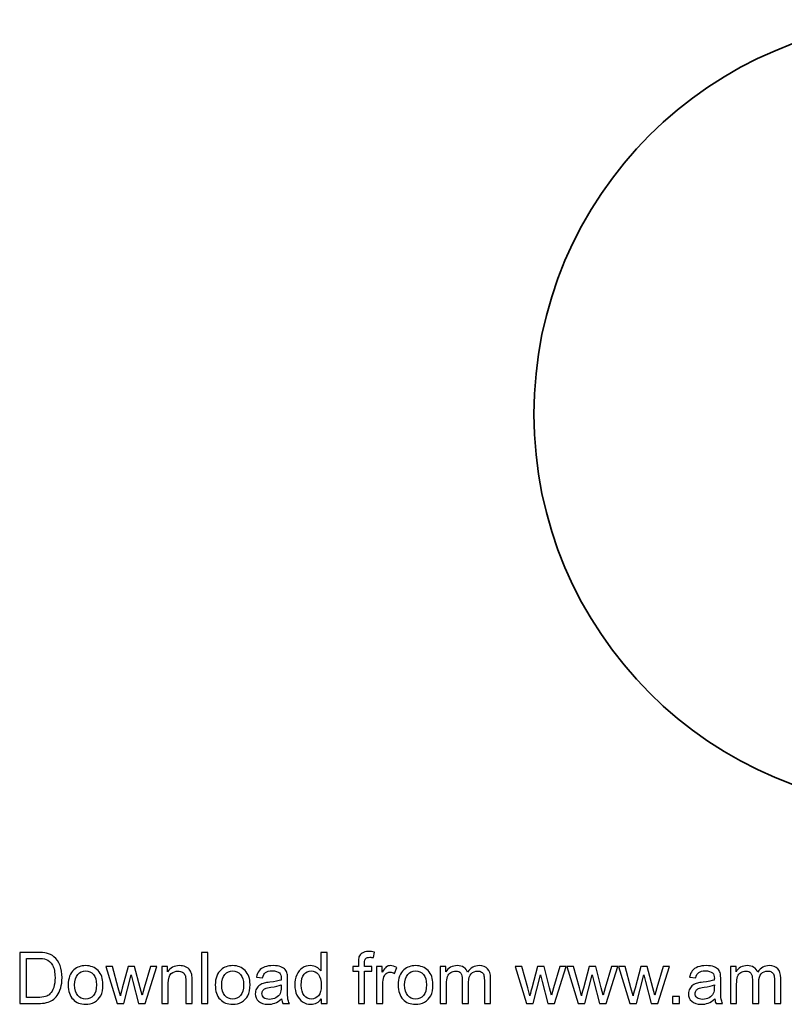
# Model space of a CAD drawing. Header units: millimetres. Extents: x -108 to 92, y -218 to 210.
# Tile 1 of 4: x -108 to -17, y -218 to -101. Entities that reach past the tile are written whole.
import ezdxf

# ---------------------------------------------------------------- set-up
doc = ezdxf.new("R2010")
doc.units = ezdxf.units.MM
doc.header["$MEASUREMENT"] = 0
doc.layers.add('Layer 1', color=7, linetype='Continuous')

msp = doc.modelspace()

# ---------------------------------------------------------------- linework, layer by layer
at = {"layer": 'Layer 1', "color": 1, "lineweight": 35}
msp.add_open_spline([(-0.2912, -100.9356), (-26.0983, -100.9356), (-47.0191, -121.8568), (-47.0191, -147.6639), (-47.0191, -173.471), (-26.0983, -194.3917), (-0.2912, -194.3917), (25.5159, -194.3917), (46.437, -173.471), (46.437, -147.6639), (46.437, -121.8568), (25.5159, -100.9356), (-0.2912, -100.9356)], degree=3, knots=[0, 0, 0, 0, 0.25, 0.25, 0.25, 0.5, 0.5, 0.5, 0.75, 0.75, 0.75, 1, 1, 1, 1], dxfattribs=at)
at = {"layer": 'Layer 1', "color": 250}
for points, knots in [([(-107.9042, -217.501), (-107.9042, -217.501), (-107.9042, -211.4388), (-107.9042, -211.4388), (-107.9042, -211.4388), (-105.8157, -211.4388), (-105.8157, -211.4388), (-105.3444, -211.4388), (-104.9846, -211.4671), (-104.7362, -211.5249), (-104.3891, -211.6054), (-104.0927, -211.7507), (-103.8472, -211.9595), (-103.5269, -212.2305), (-103.2884, -212.5748), (-103.1304, -212.9953), (-102.9709, -213.4158), (-102.8919, -213.897), (-102.8919, -214.4375), (-102.8919, -214.8975), (-102.9455, -215.3053), (-103.0527, -215.6609), (-103.16, -216.0165), (-103.2983, -216.3114), (-103.4662, -216.5443), (-103.6355, -216.7771), (-103.819, -216.9605), (-104.0194, -217.0932), (-104.2183, -217.2272), (-104.4596, -217.3288), (-104.7419, -217.398), (-105.0255, -217.4671), (-105.35, -217.501), (-105.7169, -217.501), (-105.7169, -217.501), (-107.9042, -217.501), (-107.9042, -217.501)], [0, 0, 0, 0, 0.08333333, 0.08333333, 0.08333333, 0.16666667, 0.16666667, 0.16666667, 0.25, 0.25, 0.25, 0.33333333, 0.33333333, 0.33333333, 0.41666667, 0.41666667, 0.41666667, 0.5, 0.5, 0.5, 0.58333333, 0.58333333, 0.58333333, 0.66666667, 0.66666667, 0.66666667, 0.75, 0.75, 0.75, 0.83333333, 0.83333333, 0.83333333, 0.91666667, 0.91666667, 0.91666667, 1, 1, 1, 1]), ([(-107.0998, -216.7898), (-107.0998, -216.7898), (-105.8072, -216.7898), (-105.8072, -216.7898), (-105.4079, -216.7898), (-105.0946, -216.7531), (-104.8674, -216.6783), (-104.6403, -216.6035), (-104.4596, -216.4991), (-104.3242, -216.3636), (-104.1351, -216.1731), (-103.9869, -215.9163), (-103.8811, -215.5946), (-103.7752, -215.2728), (-103.7216, -214.8834), (-103.7216, -214.4248), (-103.7216, -213.7898), (-103.826, -213.3015), (-104.0335, -212.96), (-104.2409, -212.6185), (-104.4935, -212.3899), (-104.7912, -212.2742), (-105.0057, -212.191), (-105.3515, -212.15), (-105.8284, -212.15), (-105.8284, -212.15), (-107.0998, -212.15), (-107.0998, -212.15), (-107.0998, -212.15), (-107.0998, -216.7898), (-107.0998, -216.7898)], [0, 0, 0, 0, 0.1, 0.1, 0.1, 0.2, 0.2, 0.2, 0.3, 0.3, 0.3, 0.4, 0.4, 0.4, 0.5, 0.5, 0.5, 0.6, 0.6, 0.6, 0.7, 0.7, 0.7, 0.8, 0.8, 0.8, 0.9, 0.9, 0.9, 1, 1, 1, 1]), ([(-86.3676, -217.501), (-86.3676, -217.501), (-86.3676, -211.4388), (-86.3676, -211.4388), (-86.3676, -211.4388), (-85.6226, -211.4388), (-85.6226, -211.4388), (-85.6226, -211.4388), (-85.6226, -217.501), (-85.6226, -217.501), (-85.6226, -217.501), (-86.3676, -217.501), (-86.3676, -217.501)], [0, 0, 0, 0, 0.25, 0.25, 0.25, 0.5, 0.5, 0.5, 0.75, 0.75, 0.75, 1, 1, 1, 1]), ([(-72.2156, -217.501), (-72.2156, -217.501), (-72.2156, -216.9436), (-72.2156, -216.9436), (-72.4935, -217.3768), (-72.9028, -217.5941), (-73.4432, -217.5941), (-73.7932, -217.5941), (-74.1149, -217.4982), (-74.407, -217.3049), (-74.7005, -217.1129), (-74.9277, -216.8434), (-75.09, -216.4991), (-75.2509, -216.1534), (-75.3313, -215.7569), (-75.3313, -215.3081), (-75.3313, -214.8707), (-75.2579, -214.4742), (-75.1126, -214.1171), (-74.9658, -213.7615), (-74.7471, -213.4878), (-74.455, -213.2987), (-74.1643, -213.1082), (-73.8369, -213.0136), (-73.4771, -213.0136), (-73.2118, -213.0136), (-72.9761, -213.0701), (-72.7701, -213.1816), (-72.5641, -213.2931), (-72.3962, -213.4398), (-72.2664, -213.619), (-72.2664, -213.619), (-72.2664, -211.4388), (-72.2664, -211.4388), (-72.2664, -211.4388), (-71.5213, -211.4388), (-71.5213, -211.4388), (-71.5213, -211.4388), (-71.5213, -217.501), (-71.5213, -217.501), (-71.5213, -217.501), (-72.2156, -217.501), (-72.2156, -217.501)], [0, 0, 0, 0, 0.07142857, 0.07142857, 0.07142857, 0.14285714, 0.14285714, 0.14285714, 0.21428571, 0.21428571, 0.21428571, 0.28571429, 0.28571429, 0.28571429, 0.35714286, 0.35714286, 0.35714286, 0.42857143, 0.42857143, 0.42857143, 0.5, 0.5, 0.5, 0.57142857, 0.57142857, 0.57142857, 0.64285714, 0.64285714, 0.64285714, 0.71428571, 0.71428571, 0.71428571, 0.78571429, 0.78571429, 0.78571429, 0.85714286, 0.85714286, 0.85714286, 0.92857143, 0.92857143, 0.92857143, 1, 1, 1, 1]), ([(-67.8129, -217.501), (-67.8129, -217.501), (-67.8129, -213.6825), (-67.8129, -213.6825), (-67.8129, -213.6825), (-68.4733, -213.6825), (-68.4733, -213.6825), (-68.4733, -213.6825), (-68.4733, -213.1068), (-68.4733, -213.1068), (-68.4733, -213.1068), (-67.8129, -213.1068), (-67.8129, -213.1068), (-67.8129, -213.1068), (-67.8129, -212.6411), (-67.8129, -212.6411), (-67.8129, -212.3462), (-67.7875, -212.1275), (-67.7353, -211.9849), (-67.6633, -211.793), (-67.5391, -211.6364), (-67.3585, -211.5165), (-67.1793, -211.3965), (-66.9267, -211.3372), (-66.6022, -211.3372), (-66.3919, -211.3372), (-66.1605, -211.3626), (-65.9065, -211.412), (-65.9065, -211.412), (-66.018, -212.064), (-66.018, -212.064), (-66.1732, -212.0372), (-66.3185, -212.023), (-66.4568, -212.023), (-66.6826, -212.023), (-66.842, -212.071), (-66.9366, -212.167), (-67.0297, -212.2629), (-67.0763, -212.4421), (-67.0763, -212.7046), (-67.0763, -212.7046), (-67.0763, -213.1068), (-67.0763, -213.1068), (-67.0763, -213.1068), (-66.2212, -213.1068), (-66.2212, -213.1068), (-66.2212, -213.1068), (-66.2212, -213.6825), (-66.2212, -213.6825), (-66.2212, -213.6825), (-67.0678, -213.6825), (-67.0678, -213.6825), (-67.0678, -213.6825), (-67.0678, -217.501), (-67.0678, -217.501), (-67.0678, -217.501), (-67.8129, -217.501), (-67.8129, -217.501)], [0, 0, 0, 0, 0.05263158, 0.05263158, 0.05263158, 0.10526316, 0.10526316, 0.10526316, 0.15789474, 0.15789474, 0.15789474, 0.21052632, 0.21052632, 0.21052632, 0.26315789, 0.26315789, 0.26315789, 0.31578947, 0.31578947, 0.31578947, 0.36842105, 0.36842105, 0.36842105, 0.42105263, 0.42105263, 0.42105263, 0.47368421, 0.47368421, 0.47368421, 0.52631579, 0.52631579, 0.52631579, 0.57894737, 0.57894737, 0.57894737, 0.63157895, 0.63157895, 0.63157895, 0.68421053, 0.68421053, 0.68421053, 0.73684211, 0.73684211, 0.73684211, 0.78947368, 0.78947368, 0.78947368, 0.84210526, 0.84210526, 0.84210526, 0.89473684, 0.89473684, 0.89473684, 0.94736842, 0.94736842, 0.94736842, 1, 1, 1, 1]), ([(-102.1623, -215.3039), (-102.1623, -214.4925), (-101.9365, -213.8914), (-101.4836, -213.5005), (-101.1068, -213.1759), (-100.6453, -213.0136), (-100.1021, -213.0136), (-99.4995, -213.0136), (-99.0056, -213.2112), (-98.6218, -213.6063), (-98.2394, -214), (-98.0475, -214.5461), (-98.0475, -215.2418), (-98.0475, -215.8062), (-98.1321, -216.2493), (-98.3015, -216.5725), (-98.4708, -216.8956), (-98.7178, -217.1468), (-99.0423, -217.326), (-99.3655, -217.5052), (-99.7197, -217.5941), (-100.1021, -217.5941), (-100.7173, -217.5941), (-101.214, -217.398), (-101.5936, -217.0043), (-101.9732, -216.6106), (-102.1623, -216.0433), (-102.1623, -215.3039)], [0, 0, 0, 0, 0.11111111, 0.11111111, 0.11111111, 0.22222222, 0.22222222, 0.22222222, 0.33333333, 0.33333333, 0.33333333, 0.44444444, 0.44444444, 0.44444444, 0.55555556, 0.55555556, 0.55555556, 0.66666667, 0.66666667, 0.66666667, 0.77777778, 0.77777778, 0.77777778, 0.88888889, 0.88888889, 0.88888889, 1, 1, 1, 1]), ([(-96.3838, -217.501), (-96.3838, -217.501), (-97.7116, -213.1068), (-97.7116, -213.1068), (-97.7116, -213.1068), (-96.9327, -213.1068), (-96.9327, -213.1068), (-96.9327, -213.1068), (-96.2314, -215.6426), (-96.2314, -215.6426), (-96.2314, -215.6426), (-95.983, -216.5866), (-95.983, -216.5866), (-95.9731, -216.54), (-95.8969, -216.2381), (-95.7558, -215.6807), (-95.7558, -215.6807), (-95.0601, -213.1068), (-95.0601, -213.1068), (-95.0601, -213.1068), (-94.2967, -213.1068), (-94.2967, -213.1068), (-94.2967, -213.1068), (-93.6349, -215.6581), (-93.6349, -215.6581), (-93.6349, -215.6581), (-93.419, -216.4949), (-93.419, -216.4949), (-93.419, -216.4949), (-93.1664, -215.6468), (-93.1664, -215.6468), (-93.1664, -215.6468), (-92.4072, -213.1068), (-92.4072, -213.1068), (-92.4072, -213.1068), (-91.6833, -213.1068), (-91.6833, -213.1068), (-91.6833, -213.1068), (-93.062, -217.501), (-93.062, -217.501), (-93.062, -217.501), (-93.8325, -217.501), (-93.8325, -217.501), (-93.8325, -217.501), (-94.5296, -214.8721), (-94.5296, -214.8721), (-94.5296, -214.8721), (-94.706, -214.12), (-94.706, -214.12), (-94.706, -214.12), (-95.595, -217.501), (-95.595, -217.501), (-95.595, -217.501), (-96.3838, -217.501), (-96.3838, -217.501)], [0, 0, 0, 0, 0.05555556, 0.05555556, 0.05555556, 0.11111111, 0.11111111, 0.11111111, 0.16666667, 0.16666667, 0.16666667, 0.22222222, 0.22222222, 0.22222222, 0.27777778, 0.27777778, 0.27777778, 0.33333333, 0.33333333, 0.33333333, 0.38888889, 0.38888889, 0.38888889, 0.44444444, 0.44444444, 0.44444444, 0.5, 0.5, 0.5, 0.55555556, 0.55555556, 0.55555556, 0.61111111, 0.61111111, 0.61111111, 0.66666667, 0.66666667, 0.66666667, 0.72222222, 0.72222222, 0.72222222, 0.77777778, 0.77777778, 0.77777778, 0.83333333, 0.83333333, 0.83333333, 0.88888889, 0.88888889, 0.88888889, 0.94444444, 0.94444444, 0.94444444, 1, 1, 1, 1]), ([(-91.0596, -217.501), (-91.0596, -217.501), (-91.0596, -213.1068), (-91.0596, -213.1068), (-91.0596, -213.1068), (-90.3907, -213.1068), (-90.3907, -213.1068), (-90.3907, -213.1068), (-90.3907, -213.7305), (-90.3907, -213.7305), (-90.069, -213.2521), (-89.6033, -213.0136), (-88.9951, -213.0136), (-88.7298, -213.0136), (-88.4871, -213.0616), (-88.2656, -213.1562), (-88.044, -213.2507), (-87.8775, -213.3763), (-87.7675, -213.5301), (-87.6574, -213.6839), (-87.5798, -213.8674), (-87.536, -214.079), (-87.5092, -214.2173), (-87.4951, -214.4586), (-87.4951, -214.8029), (-87.4951, -214.8029), (-87.4951, -217.501), (-87.4951, -217.501), (-87.4951, -217.501), (-88.2402, -217.501), (-88.2402, -217.501), (-88.2402, -217.501), (-88.2402, -214.8312), (-88.2402, -214.8312), (-88.2402, -214.5278), (-88.2684, -214.3006), (-88.3263, -214.151), (-88.3841, -214.0014), (-88.4871, -213.8815), (-88.6339, -213.7912), (-88.7806, -213.7023), (-88.9542, -213.6571), (-89.1518, -213.6571), (-89.4679, -213.6571), (-89.7402, -213.7573), (-89.9702, -213.9591), (-90.2002, -214.1595), (-90.3145, -214.5419), (-90.3145, -215.1035), (-90.3145, -215.1035), (-90.3145, -217.501), (-90.3145, -217.501), (-90.3145, -217.501), (-91.0596, -217.501), (-91.0596, -217.501)], [0, 0, 0, 0, 0.05555556, 0.05555556, 0.05555556, 0.11111111, 0.11111111, 0.11111111, 0.16666667, 0.16666667, 0.16666667, 0.22222222, 0.22222222, 0.22222222, 0.27777778, 0.27777778, 0.27777778, 0.33333333, 0.33333333, 0.33333333, 0.38888889, 0.38888889, 0.38888889, 0.44444444, 0.44444444, 0.44444444, 0.5, 0.5, 0.5, 0.55555556, 0.55555556, 0.55555556, 0.61111111, 0.61111111, 0.61111111, 0.66666667, 0.66666667, 0.66666667, 0.72222222, 0.72222222, 0.72222222, 0.77777778, 0.77777778, 0.77777778, 0.83333333, 0.83333333, 0.83333333, 0.88888889, 0.88888889, 0.88888889, 0.94444444, 0.94444444, 0.94444444, 1, 1, 1, 1]), ([(-84.7491, -215.3039), (-84.7491, -214.4925), (-84.5233, -213.8914), (-84.0704, -213.5005), (-83.6936, -213.1759), (-83.2321, -213.0136), (-82.6889, -213.0136), (-82.0863, -213.0136), (-81.5924, -213.2112), (-81.2086, -213.6063), (-80.8262, -214), (-80.6343, -214.5461), (-80.6343, -215.2418), (-80.6343, -215.8062), (-80.7189, -216.2493), (-80.8883, -216.5725), (-81.0576, -216.8956), (-81.3046, -217.1468), (-81.6291, -217.326), (-81.9523, -217.5052), (-82.3065, -217.5941), (-82.6889, -217.5941), (-83.3041, -217.5941), (-83.8008, -217.398), (-84.1804, -217.0043), (-84.56, -216.6106), (-84.7491, -216.0433), (-84.7491, -215.3039)], [0, 0, 0, 0, 0.11111111, 0.11111111, 0.11111111, 0.22222222, 0.22222222, 0.22222222, 0.33333333, 0.33333333, 0.33333333, 0.44444444, 0.44444444, 0.44444444, 0.55555556, 0.55555556, 0.55555556, 0.66666667, 0.66666667, 0.66666667, 0.77777778, 0.77777778, 0.77777778, 0.88888889, 0.88888889, 0.88888889, 1, 1, 1, 1]), ([(-76.8906, -216.9507), (-77.1672, -217.1863), (-77.4339, -217.3514), (-77.6893, -217.4488), (-77.9447, -217.5462), (-78.2184, -217.5941), (-78.512, -217.5941), (-78.9946, -217.5941), (-79.3657, -217.477), (-79.6253, -217.2414), (-79.885, -217.0071), (-80.0148, -216.7065), (-80.0148, -216.3411), (-80.0148, -216.1266), (-79.9654, -215.9304), (-79.868, -215.7526), (-79.7693, -215.5748), (-79.6409, -215.4337), (-79.4828, -215.3265), (-79.3234, -215.2192), (-79.1456, -215.1374), (-78.9466, -215.0823), (-78.7998, -215.0442), (-78.5783, -215.0076), (-78.2834, -214.9709), (-77.6822, -214.9003), (-77.2377, -214.8142), (-76.9541, -214.7155), (-76.9513, -214.6139), (-76.9499, -214.5489), (-76.9499, -214.5221), (-76.9499, -214.2202), (-77.0204, -214.0071), (-77.1615, -213.8829), (-77.352, -213.715), (-77.6357, -213.6317), (-78.011, -213.6317), (-78.3624, -213.6317), (-78.622, -213.6938), (-78.7885, -213.8166), (-78.9565, -213.9393), (-79.0792, -214.1567), (-79.1597, -214.4699), (-79.1597, -214.4699), (-79.8878, -214.3683), (-79.8878, -214.3683), (-79.8215, -214.0565), (-79.7128, -213.8039), (-79.5604, -213.612), (-79.408, -213.4201), (-79.1879, -213.2733), (-78.9, -213.1689), (-78.6136, -213.0659), (-78.2791, -213.0136), (-77.9009, -213.0136), (-77.5256, -213.0136), (-77.2194, -213.0574), (-76.9837, -213.1463), (-76.7495, -213.2352), (-76.5759, -213.3453), (-76.4658, -213.4793), (-76.3558, -213.6134), (-76.2782, -213.7827), (-76.233, -213.9873), (-76.209, -214.1143), (-76.1963, -214.3429), (-76.1963, -214.6717), (-76.1963, -214.6717), (-76.1963, -215.6595), (-76.1963, -215.6595), (-76.1963, -216.3495), (-76.1808, -216.7856), (-76.1498, -216.9704), (-76.1201, -217.1553), (-76.058, -217.3317), (-75.9677, -217.501), (-75.9677, -217.501), (-76.7467, -217.501), (-76.7467, -217.501), (-76.8214, -217.3444), (-76.8694, -217.1609), (-76.8906, -216.9507)], [0, 0, 0, 0, 0.03703704, 0.03703704, 0.03703704, 0.07407407, 0.07407407, 0.07407407, 0.11111111, 0.11111111, 0.11111111, 0.14814815, 0.14814815, 0.14814815, 0.18518519, 0.18518519, 0.18518519, 0.22222222, 0.22222222, 0.22222222, 0.25925926, 0.25925926, 0.25925926, 0.2962963, 0.2962963, 0.2962963, 0.33333333, 0.33333333, 0.33333333, 0.37037037, 0.37037037, 0.37037037, 0.40740741, 0.40740741, 0.40740741, 0.44444444, 0.44444444, 0.44444444, 0.48148148, 0.48148148, 0.48148148, 0.51851852, 0.51851852, 0.51851852, 0.55555556, 0.55555556, 0.55555556, 0.59259259, 0.59259259, 0.59259259, 0.62962963, 0.62962963, 0.62962963, 0.66666667, 0.66666667, 0.66666667, 0.7037037, 0.7037037, 0.7037037, 0.74074074, 0.74074074, 0.74074074, 0.77777778, 0.77777778, 0.77777778, 0.81481481, 0.81481481, 0.81481481, 0.85185185, 0.85185185, 0.85185185, 0.88888889, 0.88888889, 0.88888889, 0.92592593, 0.92592593, 0.92592593, 0.96296296, 0.96296296, 0.96296296, 1, 1, 1, 1]), ([(-65.6469, -217.501), (-65.6469, -217.501), (-65.6469, -213.1068), (-65.6469, -213.1068), (-65.6469, -213.1068), (-64.978, -213.1068), (-64.978, -213.1068), (-64.978, -213.1068), (-64.978, -213.7799), (-64.978, -213.7799), (-64.8073, -213.468), (-64.6492, -213.262), (-64.5039, -213.1632), (-64.3585, -213.063), (-64.1991, -213.0136), (-64.0255, -213.0136), (-63.7743, -213.0136), (-63.5189, -213.0927), (-63.2593, -213.2493), (-63.2593, -213.2493), (-63.5245, -213.9365), (-63.5245, -213.9365), (-63.7052, -213.8349), (-63.8858, -213.7841), (-64.0664, -213.7841), (-64.2287, -213.7841), (-64.374, -213.8335), (-64.5024, -213.9309), (-64.6309, -214.0282), (-64.7226, -214.1637), (-64.7776, -214.3373), (-64.8609, -214.6012), (-64.9018, -214.8904), (-64.9018, -215.2051), (-64.9018, -215.2051), (-64.9018, -217.501), (-64.9018, -217.501), (-64.9018, -217.501), (-65.6469, -217.501), (-65.6469, -217.501)], [0, 0, 0, 0, 0.07692308, 0.07692308, 0.07692308, 0.15384615, 0.15384615, 0.15384615, 0.23076923, 0.23076923, 0.23076923, 0.30769231, 0.30769231, 0.30769231, 0.38461538, 0.38461538, 0.38461538, 0.46153846, 0.46153846, 0.46153846, 0.53846154, 0.53846154, 0.53846154, 0.61538462, 0.61538462, 0.61538462, 0.69230769, 0.69230769, 0.69230769, 0.76923077, 0.76923077, 0.76923077, 0.84615385, 0.84615385, 0.84615385, 0.92307692, 0.92307692, 0.92307692, 1, 1, 1, 1]), ([(-63.0984, -215.3039), (-63.0984, -214.4925), (-62.8726, -213.8914), (-62.4197, -213.5005), (-62.0429, -213.1759), (-61.5814, -213.0136), (-61.0382, -213.0136), (-60.4356, -213.0136), (-59.9417, -213.2112), (-59.5579, -213.6063), (-59.1755, -214), (-58.9836, -214.5461), (-58.9836, -215.2418), (-58.9836, -215.8062), (-59.0682, -216.2493), (-59.2376, -216.5725), (-59.4069, -216.8956), (-59.6539, -217.1468), (-59.9784, -217.326), (-60.3016, -217.5052), (-60.6558, -217.5941), (-61.0382, -217.5941), (-61.6534, -217.5941), (-62.1501, -217.398), (-62.5297, -217.0043), (-62.9093, -216.6106), (-63.0984, -216.0433), (-63.0984, -215.3039)], [0, 0, 0, 0, 0.11111111, 0.11111111, 0.11111111, 0.22222222, 0.22222222, 0.22222222, 0.33333333, 0.33333333, 0.33333333, 0.44444444, 0.44444444, 0.44444444, 0.55555556, 0.55555556, 0.55555556, 0.66666667, 0.66666667, 0.66666667, 0.77777778, 0.77777778, 0.77777778, 0.88888889, 0.88888889, 0.88888889, 1, 1, 1, 1]), ([(-58.1101, -217.501), (-58.1101, -217.501), (-58.1101, -213.1068), (-58.1101, -213.1068), (-58.1101, -213.1068), (-57.4412, -213.1068), (-57.4412, -213.1068), (-57.4412, -213.1068), (-57.4412, -213.7277), (-57.4412, -213.7277), (-57.3044, -213.5132), (-57.1209, -213.3396), (-56.8923, -213.2098), (-56.6637, -213.0786), (-56.4041, -213.0136), (-56.112, -213.0136), (-55.7874, -213.0136), (-55.5207, -213.0814), (-55.3133, -213.2154), (-55.1058, -213.3509), (-54.9591, -213.5386), (-54.8744, -213.7813), (-54.5245, -213.2691), (-54.0715, -213.0136), (-53.5127, -213.0136), (-53.0752, -213.0136), (-52.738, -213.1336), (-52.5037, -213.3749), (-52.2681, -213.6162), (-52.1495, -213.9873), (-52.1495, -214.4883), (-52.1495, -214.4883), (-52.1495, -217.501), (-52.1495, -217.501), (-52.1495, -217.501), (-52.8946, -217.501), (-52.8946, -217.501), (-52.8946, -217.501), (-52.8946, -214.7352), (-52.8946, -214.7352), (-52.8946, -214.4389), (-52.92, -214.2244), (-52.968, -214.0932), (-53.016, -213.9619), (-53.1035, -213.8575), (-53.2319, -213.7771), (-53.3589, -213.6966), (-53.5084, -213.6571), (-53.6792, -213.6571), (-53.9896, -213.6571), (-54.2465, -213.7601), (-54.4511, -213.9647), (-54.6557, -214.1708), (-54.7573, -214.4996), (-54.7573, -214.9511), (-54.7573, -214.9511), (-54.7573, -217.501), (-54.7573, -217.501), (-54.7573, -217.501), (-55.5024, -217.501), (-55.5024, -217.501), (-55.5024, -217.501), (-55.5024, -214.6491), (-55.5024, -214.6491), (-55.5024, -214.3189), (-55.563, -214.0706), (-55.6844, -213.9055), (-55.8057, -213.7404), (-56.0047, -213.6571), (-56.2799, -213.6571), (-56.4887, -213.6571), (-56.682, -213.7122), (-56.8598, -213.8222), (-57.0376, -213.9323), (-57.1661, -214.0932), (-57.2465, -214.3062), (-57.3255, -214.5179), (-57.365, -214.8241), (-57.365, -215.2235), (-57.365, -215.2235), (-57.365, -217.501), (-57.365, -217.501), (-57.365, -217.501), (-58.1101, -217.501), (-58.1101, -217.501)], [0, 0, 0, 0, 0.03571429, 0.03571429, 0.03571429, 0.07142857, 0.07142857, 0.07142857, 0.10714286, 0.10714286, 0.10714286, 0.14285714, 0.14285714, 0.14285714, 0.17857143, 0.17857143, 0.17857143, 0.21428571, 0.21428571, 0.21428571, 0.25, 0.25, 0.25, 0.28571429, 0.28571429, 0.28571429, 0.32142857, 0.32142857, 0.32142857, 0.35714286, 0.35714286, 0.35714286, 0.39285714, 0.39285714, 0.39285714, 0.42857143, 0.42857143, 0.42857143, 0.46428571, 0.46428571, 0.46428571, 0.5, 0.5, 0.5, 0.53571429, 0.53571429, 0.53571429, 0.57142857, 0.57142857, 0.57142857, 0.60714286, 0.60714286, 0.60714286, 0.64285714, 0.64285714, 0.64285714, 0.67857143, 0.67857143, 0.67857143, 0.71428571, 0.71428571, 0.71428571, 0.75, 0.75, 0.75, 0.78571429, 0.78571429, 0.78571429, 0.82142857, 0.82142857, 0.82142857, 0.85714286, 0.85714286, 0.85714286, 0.89285714, 0.89285714, 0.89285714, 0.92857143, 0.92857143, 0.92857143, 0.96428571, 0.96428571, 0.96428571, 1, 1, 1, 1]), ([(-47.9148, -217.501), (-47.9148, -217.501), (-49.2426, -213.1068), (-49.2426, -213.1068), (-49.2426, -213.1068), (-48.4637, -213.1068), (-48.4637, -213.1068), (-48.4637, -213.1068), (-47.7624, -215.6426), (-47.7624, -215.6426), (-47.7624, -215.6426), (-47.514, -216.5866), (-47.514, -216.5866), (-47.5041, -216.54), (-47.4279, -216.2381), (-47.2868, -215.6807), (-47.2868, -215.6807), (-46.5911, -213.1068), (-46.5911, -213.1068), (-46.5911, -213.1068), (-45.8277, -213.1068), (-45.8277, -213.1068), (-45.8277, -213.1068), (-45.1659, -215.6581), (-45.1659, -215.6581), (-45.1659, -215.6581), (-44.95, -216.4949), (-44.95, -216.4949), (-44.95, -216.4949), (-44.6974, -215.6468), (-44.6974, -215.6468), (-44.6974, -215.6468), (-43.9382, -213.1068), (-43.9382, -213.1068), (-43.9382, -213.1068), (-43.2143, -213.1068), (-43.2143, -213.1068), (-43.2143, -213.1068), (-44.593, -217.501), (-44.593, -217.501), (-44.593, -217.501), (-45.3635, -217.501), (-45.3635, -217.501), (-45.3635, -217.501), (-46.0606, -214.8721), (-46.0606, -214.8721), (-46.0606, -214.8721), (-46.237, -214.12), (-46.237, -214.12), (-46.237, -214.12), (-47.126, -217.501), (-47.126, -217.501), (-47.126, -217.501), (-47.9148, -217.501), (-47.9148, -217.501)], [0, 0, 0, 0, 0.05555556, 0.05555556, 0.05555556, 0.11111111, 0.11111111, 0.11111111, 0.16666667, 0.16666667, 0.16666667, 0.22222222, 0.22222222, 0.22222222, 0.27777778, 0.27777778, 0.27777778, 0.33333333, 0.33333333, 0.33333333, 0.38888889, 0.38888889, 0.38888889, 0.44444444, 0.44444444, 0.44444444, 0.5, 0.5, 0.5, 0.55555556, 0.55555556, 0.55555556, 0.61111111, 0.61111111, 0.61111111, 0.66666667, 0.66666667, 0.66666667, 0.72222222, 0.72222222, 0.72222222, 0.77777778, 0.77777778, 0.77777778, 0.83333333, 0.83333333, 0.83333333, 0.88888889, 0.88888889, 0.88888889, 0.94444444, 0.94444444, 0.94444444, 1, 1, 1, 1]), ([(-41.8004, -217.501), (-41.8004, -217.501), (-43.1282, -213.1068), (-43.1282, -213.1068), (-43.1282, -213.1068), (-42.3493, -213.1068), (-42.3493, -213.1068), (-42.3493, -213.1068), (-41.648, -215.6426), (-41.648, -215.6426), (-41.648, -215.6426), (-41.3996, -216.5866), (-41.3996, -216.5866), (-41.3897, -216.54), (-41.3135, -216.2381), (-41.1724, -215.6807), (-41.1724, -215.6807), (-40.4767, -213.1068), (-40.4767, -213.1068), (-40.4767, -213.1068), (-39.7133, -213.1068), (-39.7133, -213.1068), (-39.7133, -213.1068), (-39.0515, -215.6581), (-39.0515, -215.6581), (-39.0515, -215.6581), (-38.8356, -216.4949), (-38.8356, -216.4949), (-38.8356, -216.4949), (-38.583, -215.6468), (-38.583, -215.6468), (-38.583, -215.6468), (-37.8238, -213.1068), (-37.8238, -213.1068), (-37.8238, -213.1068), (-37.0999, -213.1068), (-37.0999, -213.1068), (-37.0999, -213.1068), (-38.4786, -217.501), (-38.4786, -217.501), (-38.4786, -217.501), (-39.2491, -217.501), (-39.2491, -217.501), (-39.2491, -217.501), (-39.9462, -214.8721), (-39.9462, -214.8721), (-39.9462, -214.8721), (-40.1226, -214.12), (-40.1226, -214.12), (-40.1226, -214.12), (-41.0116, -217.501), (-41.0116, -217.501), (-41.0116, -217.501), (-41.8004, -217.501), (-41.8004, -217.501)], [0, 0, 0, 0, 0.05555556, 0.05555556, 0.05555556, 0.11111111, 0.11111111, 0.11111111, 0.16666667, 0.16666667, 0.16666667, 0.22222222, 0.22222222, 0.22222222, 0.27777778, 0.27777778, 0.27777778, 0.33333333, 0.33333333, 0.33333333, 0.38888889, 0.38888889, 0.38888889, 0.44444444, 0.44444444, 0.44444444, 0.5, 0.5, 0.5, 0.55555556, 0.55555556, 0.55555556, 0.61111111, 0.61111111, 0.61111111, 0.66666667, 0.66666667, 0.66666667, 0.72222222, 0.72222222, 0.72222222, 0.77777778, 0.77777778, 0.77777778, 0.83333333, 0.83333333, 0.83333333, 0.88888889, 0.88888889, 0.88888889, 0.94444444, 0.94444444, 0.94444444, 1, 1, 1, 1]), ([(-35.686, -217.501), (-35.686, -217.501), (-37.0138, -213.1068), (-37.0138, -213.1068), (-37.0138, -213.1068), (-36.2349, -213.1068), (-36.2349, -213.1068), (-36.2349, -213.1068), (-35.5336, -215.6426), (-35.5336, -215.6426), (-35.5336, -215.6426), (-35.2852, -216.5866), (-35.2852, -216.5866), (-35.2753, -216.54), (-35.1991, -216.2381), (-35.058, -215.6807), (-35.058, -215.6807), (-34.3623, -213.1068), (-34.3623, -213.1068), (-34.3623, -213.1068), (-33.5989, -213.1068), (-33.5989, -213.1068), (-33.5989, -213.1068), (-32.9371, -215.6581), (-32.9371, -215.6581), (-32.9371, -215.6581), (-32.7212, -216.4949), (-32.7212, -216.4949), (-32.7212, -216.4949), (-32.4686, -215.6468), (-32.4686, -215.6468), (-32.4686, -215.6468), (-31.7094, -213.1068), (-31.7094, -213.1068), (-31.7094, -213.1068), (-30.9855, -213.1068), (-30.9855, -213.1068), (-30.9855, -213.1068), (-32.3642, -217.501), (-32.3642, -217.501), (-32.3642, -217.501), (-33.1347, -217.501), (-33.1347, -217.501), (-33.1347, -217.501), (-33.8318, -214.8721), (-33.8318, -214.8721), (-33.8318, -214.8721), (-34.0082, -214.12), (-34.0082, -214.12), (-34.0082, -214.12), (-34.8972, -217.501), (-34.8972, -217.501), (-34.8972, -217.501), (-35.686, -217.501), (-35.686, -217.501)], [0, 0, 0, 0, 0.05555556, 0.05555556, 0.05555556, 0.11111111, 0.11111111, 0.11111111, 0.16666667, 0.16666667, 0.16666667, 0.22222222, 0.22222222, 0.22222222, 0.27777778, 0.27777778, 0.27777778, 0.33333333, 0.33333333, 0.33333333, 0.38888889, 0.38888889, 0.38888889, 0.44444444, 0.44444444, 0.44444444, 0.5, 0.5, 0.5, 0.55555556, 0.55555556, 0.55555556, 0.61111111, 0.61111111, 0.61111111, 0.66666667, 0.66666667, 0.66666667, 0.72222222, 0.72222222, 0.72222222, 0.77777778, 0.77777778, 0.77777778, 0.83333333, 0.83333333, 0.83333333, 0.88888889, 0.88888889, 0.88888889, 0.94444444, 0.94444444, 0.94444444, 1, 1, 1, 1]), ([(-25.6064, -216.9507), (-25.883, -217.1863), (-26.1497, -217.3514), (-26.4051, -217.4488), (-26.6605, -217.5462), (-26.9342, -217.5941), (-27.2278, -217.5941), (-27.7104, -217.5941), (-28.0815, -217.477), (-28.3411, -217.2414), (-28.6008, -217.0071), (-28.7306, -216.7065), (-28.7306, -216.3411), (-28.7306, -216.1266), (-28.6812, -215.9304), (-28.5838, -215.7526), (-28.4851, -215.5748), (-28.3567, -215.4337), (-28.1986, -215.3265), (-28.0392, -215.2192), (-27.8614, -215.1374), (-27.6624, -215.0823), (-27.5156, -215.0442), (-27.2941, -215.0076), (-26.9992, -214.9709), (-26.398, -214.9003), (-25.9535, -214.8142), (-25.6699, -214.7155), (-25.6671, -214.6139), (-25.6657, -214.5489), (-25.6657, -214.5221), (-25.6657, -214.2202), (-25.7362, -214.0071), (-25.8773, -213.8829), (-26.0678, -213.715), (-26.3515, -213.6317), (-26.7268, -213.6317), (-27.0782, -213.6317), (-27.3378, -213.6938), (-27.5043, -213.8166), (-27.6723, -213.9393), (-27.795, -214.1567), (-27.8755, -214.4699), (-27.8755, -214.4699), (-28.6036, -214.3683), (-28.6036, -214.3683), (-28.5373, -214.0565), (-28.4286, -213.8039), (-28.2762, -213.612), (-28.1238, -213.4201), (-27.9037, -213.2733), (-27.6158, -213.1689), (-27.3294, -213.0659), (-26.9949, -213.0136), (-26.6167, -213.0136), (-26.2414, -213.0136), (-25.9352, -213.0574), (-25.6995, -213.1463), (-25.4653, -213.2352), (-25.2917, -213.3453), (-25.1816, -213.4793), (-25.0716, -213.6134), (-24.994, -213.7827), (-24.9488, -213.9873), (-24.9248, -214.1143), (-24.9121, -214.3429), (-24.9121, -214.6717), (-24.9121, -214.6717), (-24.9121, -215.6595), (-24.9121, -215.6595), (-24.9121, -216.3495), (-24.8966, -216.7856), (-24.8656, -216.9704), (-24.8359, -217.1553), (-24.7738, -217.3317), (-24.6835, -217.501), (-24.6835, -217.501), (-25.4625, -217.501), (-25.4625, -217.501), (-25.5372, -217.3444), (-25.5852, -217.1609), (-25.6064, -216.9507)], [0, 0, 0, 0, 0.03703704, 0.03703704, 0.03703704, 0.07407407, 0.07407407, 0.07407407, 0.11111111, 0.11111111, 0.11111111, 0.14814815, 0.14814815, 0.14814815, 0.18518519, 0.18518519, 0.18518519, 0.22222222, 0.22222222, 0.22222222, 0.25925926, 0.25925926, 0.25925926, 0.2962963, 0.2962963, 0.2962963, 0.33333333, 0.33333333, 0.33333333, 0.37037037, 0.37037037, 0.37037037, 0.40740741, 0.40740741, 0.40740741, 0.44444444, 0.44444444, 0.44444444, 0.48148148, 0.48148148, 0.48148148, 0.51851852, 0.51851852, 0.51851852, 0.55555556, 0.55555556, 0.55555556, 0.59259259, 0.59259259, 0.59259259, 0.62962963, 0.62962963, 0.62962963, 0.66666667, 0.66666667, 0.66666667, 0.7037037, 0.7037037, 0.7037037, 0.74074074, 0.74074074, 0.74074074, 0.77777778, 0.77777778, 0.77777778, 0.81481481, 0.81481481, 0.81481481, 0.85185185, 0.85185185, 0.85185185, 0.88888889, 0.88888889, 0.88888889, 0.92592593, 0.92592593, 0.92592593, 0.96296296, 0.96296296, 0.96296296, 1, 1, 1, 1]), ([(-23.7677, -217.501), (-23.7677, -217.501), (-23.7677, -213.1068), (-23.7677, -213.1068), (-23.7677, -213.1068), (-23.0988, -213.1068), (-23.0988, -213.1068), (-23.0988, -213.1068), (-23.0988, -213.7277), (-23.0988, -213.7277), (-22.962, -213.5132), (-22.7785, -213.3396), (-22.5499, -213.2098), (-22.3213, -213.0786), (-22.0617, -213.0136), (-21.7696, -213.0136), (-21.445, -213.0136), (-21.1783, -213.0814), (-20.9709, -213.2154), (-20.7634, -213.3509), (-20.6167, -213.5386), (-20.532, -213.7813), (-20.1821, -213.2691), (-19.7291, -213.0136), (-19.1703, -213.0136), (-18.7328, -213.0136), (-18.3956, -213.1336), (-18.1613, -213.3749), (-17.9257, -213.6162), (-17.8071, -213.9873), (-17.8071, -214.4883), (-17.8071, -214.4883), (-17.8071, -217.501), (-17.8071, -217.501), (-17.8071, -217.501), (-18.5522, -217.501), (-18.5522, -217.501), (-18.5522, -217.501), (-18.5522, -214.7352), (-18.5522, -214.7352), (-18.5522, -214.4389), (-18.5776, -214.2244), (-18.6256, -214.0932), (-18.6736, -213.9619), (-18.7611, -213.8575), (-18.8895, -213.7771), (-19.0165, -213.6966), (-19.166, -213.6571), (-19.3368, -213.6571), (-19.6472, -213.6571), (-19.9041, -213.7601), (-20.1087, -213.9647), (-20.3133, -214.1708), (-20.4149, -214.4996), (-20.4149, -214.9511), (-20.4149, -214.9511), (-20.4149, -217.501), (-20.4149, -217.501), (-20.4149, -217.501), (-21.16, -217.501), (-21.16, -217.501), (-21.16, -217.501), (-21.16, -214.6491), (-21.16, -214.6491), (-21.16, -214.3189), (-21.2206, -214.0706), (-21.342, -213.9055), (-21.4633, -213.7404), (-21.6623, -213.6571), (-21.9375, -213.6571), (-22.1463, -213.6571), (-22.3396, -213.7122), (-22.5174, -213.8222), (-22.6952, -213.9323), (-22.8237, -214.0932), (-22.9041, -214.3062), (-22.9831, -214.5179), (-23.0226, -214.8241), (-23.0226, -215.2235), (-23.0226, -215.2235), (-23.0226, -217.501), (-23.0226, -217.501), (-23.0226, -217.501), (-23.7677, -217.501), (-23.7677, -217.501)], [0, 0, 0, 0, 0.03571429, 0.03571429, 0.03571429, 0.07142857, 0.07142857, 0.07142857, 0.10714286, 0.10714286, 0.10714286, 0.14285714, 0.14285714, 0.14285714, 0.17857143, 0.17857143, 0.17857143, 0.21428571, 0.21428571, 0.21428571, 0.25, 0.25, 0.25, 0.28571429, 0.28571429, 0.28571429, 0.32142857, 0.32142857, 0.32142857, 0.35714286, 0.35714286, 0.35714286, 0.39285714, 0.39285714, 0.39285714, 0.42857143, 0.42857143, 0.42857143, 0.46428571, 0.46428571, 0.46428571, 0.5, 0.5, 0.5, 0.53571429, 0.53571429, 0.53571429, 0.57142857, 0.57142857, 0.57142857, 0.60714286, 0.60714286, 0.60714286, 0.64285714, 0.64285714, 0.64285714, 0.67857143, 0.67857143, 0.67857143, 0.71428571, 0.71428571, 0.71428571, 0.75, 0.75, 0.75, 0.78571429, 0.78571429, 0.78571429, 0.82142857, 0.82142857, 0.82142857, 0.85714286, 0.85714286, 0.85714286, 0.89285714, 0.89285714, 0.89285714, 0.92857143, 0.92857143, 0.92857143, 0.96428571, 0.96428571, 0.96428571, 1, 1, 1, 1]), ([(-101.4003, -215.3053), (-101.4003, -215.8669), (-101.2775, -216.2874), (-101.032, -216.5654), (-100.785, -216.8448), (-100.476, -216.9845), (-100.1021, -216.9845), (-99.7324, -216.9845), (-99.4247, -216.8448), (-99.1778, -216.564), (-98.9323, -216.2832), (-98.8095, -215.8556), (-98.8095, -215.2813), (-98.8095, -214.7394), (-98.9337, -214.3288), (-99.1806, -214.0508), (-99.4276, -213.7714), (-99.7352, -213.6317), (-100.1021, -213.6317), (-100.476, -213.6317), (-100.785, -213.77), (-101.032, -214.048), (-101.2775, -214.326), (-101.4003, -214.7451), (-101.4003, -215.3053)], [0, 0, 0, 0, 0.125, 0.125, 0.125, 0.25, 0.25, 0.25, 0.375, 0.375, 0.375, 0.5, 0.5, 0.5, 0.625, 0.625, 0.625, 0.75, 0.75, 0.75, 0.875, 0.875, 0.875, 1, 1, 1, 1]), ([(-83.9871, -215.3053), (-83.9871, -215.8669), (-83.8643, -216.2874), (-83.6188, -216.5654), (-83.3718, -216.8448), (-83.0628, -216.9845), (-82.6889, -216.9845), (-82.3192, -216.9845), (-82.0115, -216.8448), (-81.7646, -216.564), (-81.5191, -216.2832), (-81.3963, -215.8556), (-81.3963, -215.2813), (-81.3963, -214.7394), (-81.5205, -214.3288), (-81.7674, -214.0508), (-82.0144, -213.7714), (-82.322, -213.6317), (-82.6889, -213.6317), (-83.0628, -213.6317), (-83.3718, -213.77), (-83.6188, -214.048), (-83.8643, -214.326), (-83.9871, -214.7451), (-83.9871, -215.3053)], [0, 0, 0, 0, 0.125, 0.125, 0.125, 0.25, 0.25, 0.25, 0.375, 0.375, 0.375, 0.5, 0.5, 0.5, 0.625, 0.625, 0.625, 0.75, 0.75, 0.75, 0.875, 0.875, 0.875, 1, 1, 1, 1]), ([(-74.5693, -215.3095), (-74.5693, -215.8712), (-74.4508, -216.2903), (-74.2123, -216.5683), (-73.9752, -216.8462), (-73.6944, -216.9845), (-73.3713, -216.9845), (-73.0453, -216.9845), (-72.7687, -216.8519), (-72.5401, -216.5866), (-72.3129, -216.3213), (-72.1986, -215.9163), (-72.1986, -215.3716), (-72.1986, -214.7733), (-72.3143, -214.333), (-72.5472, -214.0522), (-72.7786, -213.7714), (-73.065, -213.6317), (-73.4051, -213.6317), (-73.7367, -213.6317), (-74.0133, -213.7658), (-74.2363, -214.0353), (-74.4578, -214.3048), (-74.5693, -214.7296), (-74.5693, -215.3095)], [0, 0, 0, 0, 0.125, 0.125, 0.125, 0.25, 0.25, 0.25, 0.375, 0.375, 0.375, 0.5, 0.5, 0.5, 0.625, 0.625, 0.625, 0.75, 0.75, 0.75, 0.875, 0.875, 0.875, 1, 1, 1, 1]), ([(-62.3364, -215.3053), (-62.3364, -215.8669), (-62.2136, -216.2874), (-61.9681, -216.5654), (-61.7211, -216.8448), (-61.4121, -216.9845), (-61.0382, -216.9845), (-60.6685, -216.9845), (-60.3608, -216.8448), (-60.1139, -216.564), (-59.8684, -216.2832), (-59.7456, -215.8556), (-59.7456, -215.2813), (-59.7456, -214.7394), (-59.8698, -214.3288), (-60.1167, -214.0508), (-60.3637, -213.7714), (-60.6713, -213.6317), (-61.0382, -213.6317), (-61.4121, -213.6317), (-61.7211, -213.77), (-61.9681, -214.048), (-62.2136, -214.326), (-62.3364, -214.7451), (-62.3364, -215.3053)], [0, 0, 0, 0, 0.125, 0.125, 0.125, 0.25, 0.25, 0.25, 0.375, 0.375, 0.375, 0.5, 0.5, 0.5, 0.625, 0.625, 0.625, 0.75, 0.75, 0.75, 0.875, 0.875, 0.875, 1, 1, 1, 1]), ([(-76.9499, -215.2997), (-77.2208, -215.4097), (-77.6272, -215.5029), (-78.1691, -215.5791), (-78.4767, -215.6228), (-78.694, -215.6722), (-78.821, -215.7272), (-78.948, -215.7823), (-79.0454, -215.8627), (-79.1145, -215.9671), (-79.1837, -216.0729), (-79.2189, -216.1901), (-79.2189, -216.3199), (-79.2189, -216.516), (-79.1441, -216.6811), (-78.9932, -216.8124), (-78.8422, -216.9436), (-78.622, -217.0099), (-78.3327, -217.0099), (-78.0463, -217.0099), (-77.7909, -216.9478), (-77.5665, -216.8223), (-77.3436, -216.6981), (-77.1785, -216.5273), (-77.074, -216.3114), (-76.9936, -216.1435), (-76.9541, -215.8966), (-76.9541, -215.5706), (-76.9541, -215.5706), (-76.9499, -215.2997), (-76.9499, -215.2997)], [0, 0, 0, 0, 0.1, 0.1, 0.1, 0.2, 0.2, 0.2, 0.3, 0.3, 0.3, 0.4, 0.4, 0.4, 0.5, 0.5, 0.5, 0.6, 0.6, 0.6, 0.7, 0.7, 0.7, 0.8, 0.8, 0.8, 0.9, 0.9, 0.9, 1, 1, 1, 1]), ([(-25.6657, -215.2997), (-25.9366, -215.4097), (-26.343, -215.5029), (-26.8849, -215.5791), (-27.1925, -215.6228), (-27.4098, -215.6722), (-27.5368, -215.7272), (-27.6638, -215.7823), (-27.7612, -215.8627), (-27.8303, -215.9671), (-27.8995, -216.0729), (-27.9347, -216.1901), (-27.9347, -216.3199), (-27.9347, -216.516), (-27.8599, -216.6811), (-27.709, -216.8124), (-27.558, -216.9436), (-27.3378, -217.0099), (-27.0485, -217.0099), (-26.7621, -217.0099), (-26.5067, -216.9478), (-26.2823, -216.8223), (-26.0594, -216.6981), (-25.8943, -216.5273), (-25.7898, -216.3114), (-25.7094, -216.1435), (-25.6699, -215.8966), (-25.6699, -215.5706), (-25.6699, -215.5706), (-25.6657, -215.2997), (-25.6657, -215.2997)], [0, 0, 0, 0, 0.1, 0.1, 0.1, 0.2, 0.2, 0.2, 0.3, 0.3, 0.3, 0.4, 0.4, 0.4, 0.5, 0.5, 0.5, 0.6, 0.6, 0.6, 0.7, 0.7, 0.7, 0.8, 0.8, 0.8, 0.9, 0.9, 0.9, 1, 1, 1, 1]), ([(-30.6172, -217.501), (-30.6172, -217.501), (-30.6172, -216.6543), (-30.6172, -216.6543), (-30.6172, -216.6543), (-29.7706, -216.6543), (-29.7706, -216.6543), (-29.7706, -216.6543), (-29.7706, -217.501), (-29.7706, -217.501), (-29.7706, -217.501), (-30.6172, -217.501), (-30.6172, -217.501)], [0, 0, 0, 0, 0.25, 0.25, 0.25, 0.5, 0.5, 0.5, 0.75, 0.75, 0.75, 1, 1, 1, 1])]:
    msp.add_open_spline(points, degree=3, knots=knots, dxfattribs=at)

doc.saveas('drawing.dxf')
